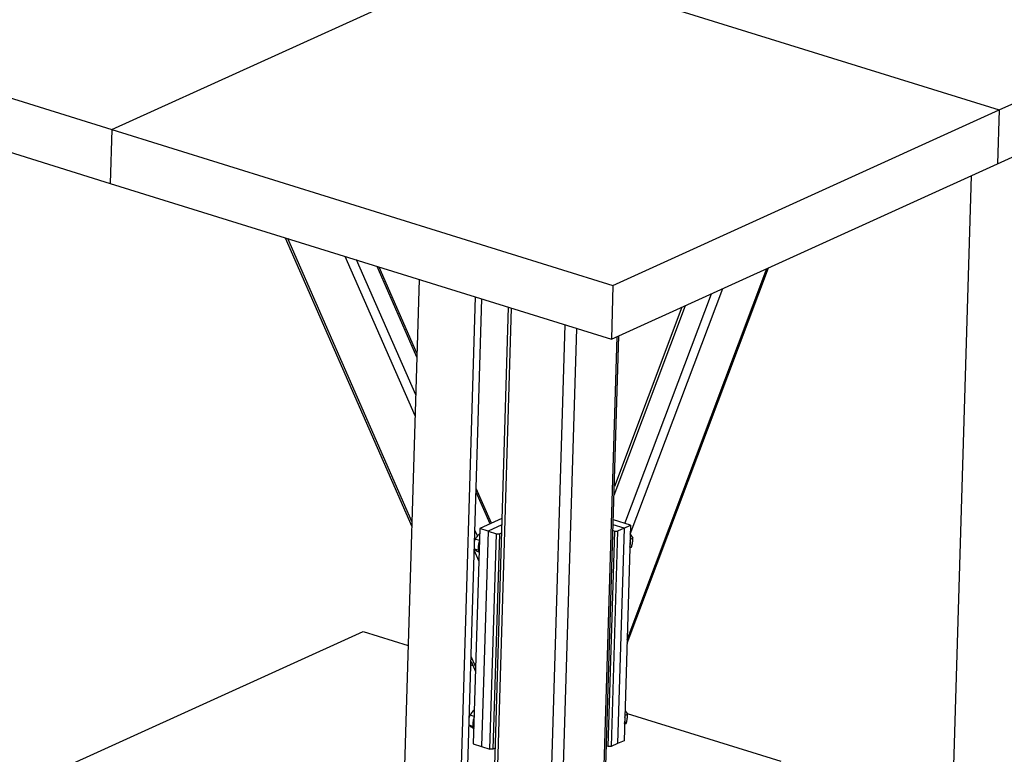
# Model space of a CAD drawing. Header units: millimetres. Extents: x 5 to 589, y 5 to 415.
# Tile 78 of 104: x 477 to 501, y 116 to 133. Entities that reach past the tile are written whole.
import ezdxf

# ---------------------------------------------------------------- set-up
doc = ezdxf.new("R2010")
doc.units = ezdxf.units.MM
doc.layers.add('TRAIT-FORT', color=4, linetype='Continuous', lineweight=25)

msp = doc.modelspace()

# ---------------------------------------------------------------- linework, layer by layer
at = {"layer": 'TRAIT-FORT', "color": 4, "linetype": 'Continuous', "lineweight": 25}
for p, q in [((500.60773, 131.23358), (509.76027, 135.392)), ((467.70172, 134.46332), (479.57846, 130.76924)), ((479.57846, 130.76924), (487.83042, 134.51849)), ((491.79915, 133.97336), (500.60773, 131.23358)), ((500.56948, 129.95661), (509.72201, 134.11503)), ((467.66346, 133.18635), (479.54021, 129.49227)), ((491.4552, 127.07516), (500.60773, 131.23358)), ((500.60773, 131.23358), (500.56948, 129.95661)), ((479.57846, 130.76924), (479.54021, 129.49227)), ((479.57846, 130.76924), (491.4552, 127.07516)), ((491.41695, 125.79819), (500.56948, 129.95661)), ((499.94798, 129.67423), (499.50788, 114.98314)), ((479.54021, 129.49227), (491.41695, 125.79819)), ((483.68418, 128.20335), (486.68586, 121.35918)), ((486.68932, 121.47449), (483.74674, 128.18389)), ((486.76446, 123.98275), (485.10758, 127.76062)), ((486.77925, 124.4765), (485.37546, 127.6773)), ((486.80615, 125.37454), (485.86268, 127.52576)), ((486.80885, 125.46465), (485.91157, 127.51055)), ((491.78746, 118.59049), (495.13793, 127.4888)), ((491.78985, 118.67014), (495.10463, 127.47367)), ((486.86129, 127.21516), (486.38661, 111.36985)), ((491.4552, 127.07516), (491.41695, 125.79819)), ((491.86499, 121.1784), (494.05593, 126.9972)), ((487.73011, 111.16257), (488.19854, 126.79923)), ((487.88593, 111.32469), (488.34811, 126.7527)), ((491.73649, 121.42833), (493.78739, 126.87519)), ((488.9732, 126.55828), (488.58824, 113.70813)), ((488.66612, 113.6467), (489.05218, 126.53372)), ((491.48151, 122.1019), (493.17383, 126.59642)), ((493.08896, 126.55786), (491.48759, 122.3049)), ((489.93297, 113.25266), (490.31903, 126.13968)), ((490.21336, 113.25885), (490.59665, 126.05333)), ((491.18963, 113.70242), (491.55385, 125.86039)), ((491.23118, 113.74568), (491.59466, 125.87893)), ((488.54107, 121.41872), (488.21088, 122.17161)), ((488.57628, 121.43472), (488.21357, 122.26172)), ((488.82307, 121.54685), (488.29624, 121.30748)), ((488.81847, 121.39325), (488.49419, 121.24592)), ((491.71868, 121.31712), (491.46041, 121.39745)), ((491.87122, 121.38642), (491.46387, 121.51312)), ((491.87122, 121.38642), (491.7182, 116.27854)), ((491.71868, 121.31712), (491.87122, 121.38642)), ((488.29624, 121.30748), (488.14322, 116.1996)), ((488.2444, 121.13581), (488.18397, 121.27358)), ((488.49419, 121.24592), (488.29624, 121.30748)), ((488.49419, 121.24592), (488.34117, 116.13803)), ((488.49419, 121.24592), (488.69213, 121.18435)), ((488.53912, 116.07647), (488.69213, 121.18435)), ((488.76223, 121.1859), (488.60921, 116.07801)), ((488.69213, 121.18435), (488.76223, 121.1859)), ((488.76223, 121.1859), (488.81294, 121.20894)), ((491.34302, 116.13838), (491.49604, 121.24626)), ((491.56613, 121.24781), (491.41312, 116.13993)), ((491.45625, 121.25864), (491.49604, 121.24626)), ((491.49604, 121.24626), (491.56613, 121.24781)), ((491.71868, 121.31712), (491.56566, 116.20923)), ((491.71868, 121.31712), (491.56613, 121.24781)), ((488.28789, 121.02882), (488.19181, 121.05871)), ((491.86133, 121.05621), (491.92336, 121.0844)), ((488.27332, 120.54238), (488.16918, 120.77983)), ((488.26249, 120.79433), (488.17047, 120.82295)), ((491.85511, 120.8487), (491.89259, 120.86572)), ((477.90613, 115.40346), (485.53324, 118.86881)), ((485.53324, 118.86881), (486.60131, 118.5366)), ((488.09059, 118.15626), (488.19473, 117.9188)), ((488.19818, 118.03412), (488.09404, 118.27157)), ((488.08813, 118.07415), (488.13267, 118.06029)), ((491.78765, 116.92347), (495.43053, 115.79041)), ((488.1627, 116.84964), (488.06661, 116.87953)), ((491.72991, 116.66952), (491.76739, 116.68655)), ((491.73613, 116.87704), (491.79816, 116.90522)), ((488.1373, 116.61515), (488.04528, 116.64377)), ((491.7182, 116.27854), (491.56566, 116.20923)), ((488.14322, 116.1996), (488.34117, 116.13803)), ((488.34117, 116.13803), (488.53912, 116.07647)), ((488.60921, 116.07801), (488.53912, 116.07647)), ((488.65993, 116.10105), (488.60921, 116.07801)), ((491.34302, 116.13838), (491.30323, 116.15075)), ((491.41312, 116.13993), (491.34302, 116.13838)), ((491.56566, 116.20923), (491.41312, 116.13993))]:
    msp.add_line(p, q, dxfattribs=at)
for centre, radius, start, end in [((488.63509, 120.86331), 0.37692, 157.327935, 199.240233), ((491.57117, 120.9538), 0.29702, 343.334522, 13.233645), ((488.50989, 116.68413), 0.37692, 157.327935, 199.240233), ((491.44597, 116.77462), 0.29702, 343.334522, 13.233645)]:
    msp.add_arc(centre, radius, start, end, dxfattribs=at)
for points, knots in [([(488.29243, 121.18018), (488.28964, 121.17812), (488.27028, 121.16385), (488.2429, 121.13596), (488.21236, 121.09705), (488.1987, 121.07156), (488.19181, 121.05871)], [0, 0, 0, 0, 0.058223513, 0.404435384, 0.699488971, 1, 1, 1, 1]), ([(491.86426, 121.17647), (491.86444, 121.17627), (491.87714, 121.16198), (491.8973, 121.13079), (491.91462, 121.09996), (491.92336, 121.0844)], [0, 0, 0, 0, 0.00724161, 0.49907224, 1, 1, 1, 1]), ([(488.17594, 121.00546), (488.17841, 121.01596), (488.18271, 121.03429), (488.18909, 121.0514), (488.19181, 121.05871)], [0, 0, 0, 0, 0.572723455, 1, 1, 1, 1]), ([(491.89259, 120.86572), (491.90114, 120.89565), (491.91527, 120.94515), (491.92395, 121.01156), (491.92495, 121.05405), (491.92371, 121.07766), (491.92336, 121.0844)], [0, 0, 0, 0, 0.38554949, 0.63764185, 0.89654625, 1, 1, 1, 1]), ([(488.28185, 120.74099), (488.2675, 120.74956), (488.23848, 120.76689), (488.20537, 120.78949), (488.183, 120.80732), (488.17423, 120.8164), (488.1704, 120.82037)], [0, 0, 0, 0, 0.28017285, 0.56642115, 0.81037174, 1, 1, 1, 1]), ([(488.16723, 117.001), (488.16444, 116.99894), (488.14508, 116.98468), (488.1177, 116.95679), (488.08716, 116.91787), (488.0735, 116.89239), (488.06661, 116.87953)], [0, 0, 0, 0, 0.05822351, 0.40443538, 0.69948897, 1, 1, 1, 1]), ([(491.73971, 116.99654), (491.75066, 116.98176), (491.77278, 116.95189), (491.78964, 116.92089), (491.79816, 116.90522)], [0, 0, 0, 0, 0.4946692, 1, 1, 1, 1]), ([(488.05074, 116.82628), (488.05321, 116.83678), (488.05751, 116.85511), (488.06389, 116.87222), (488.06661, 116.87953)], [0, 0, 0, 0, 0.572723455, 1, 1, 1, 1]), ([(491.76739, 116.68655), (491.77594, 116.71648), (491.79008, 116.76597), (491.79876, 116.83239), (491.79975, 116.87487), (491.79851, 116.89848), (491.79816, 116.90522)], [0, 0, 0, 0, 0.38554949, 0.63764185, 0.89654625, 1, 1, 1, 1]), ([(488.15666, 116.56181), (488.1423, 116.57038), (488.11328, 116.58771), (488.08017, 116.61031), (488.0578, 116.62815), (488.04903, 116.63723), (488.0452, 116.6412)], [0, 0, 0, 0, 0.28017285, 0.56642115, 0.81037174, 1, 1, 1, 1])]:
    msp.add_open_spline(points, degree=3, knots=knots, dxfattribs=at)

doc.saveas('drawing.dxf')
